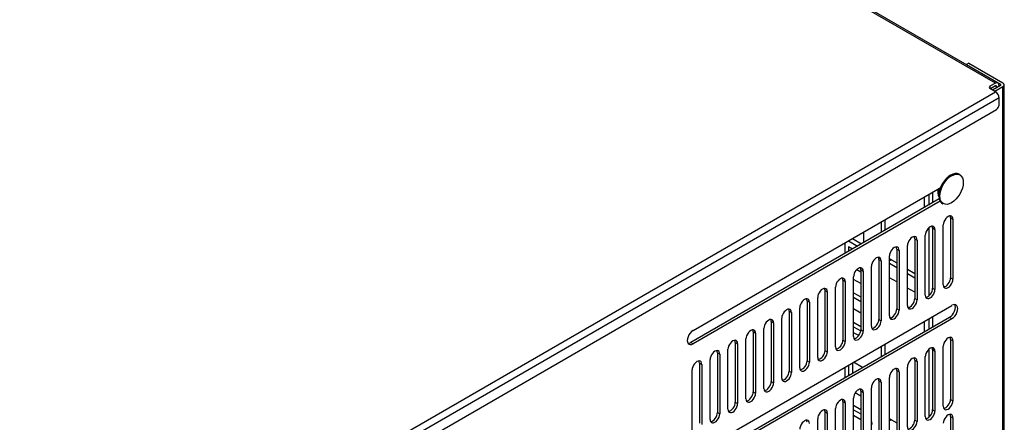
# Model space of a CAD drawing. Header units: inches. Extents: x 0 to 100, y 0 to 75.
# Tile 18 of 20: x 73 to 90, y 35 to 42. Entities that reach past the tile are written whole.
import ezdxf

# ---------------------------------------------------------------- set-up
doc = ezdxf.new("R2010")
doc.units = ezdxf.units.IN
doc.header["$MEASUREMENT"] = 0
for name, color, linetype in [('COM57176-26', 7, 'Continuous'), ('COM57177-2', 7, 'Continuous'), ('COM57179-6S', 7, 'Continuous'), ('Default', 7, 'Continuous'), ('SCS19496', 7, 'Continuous')]:
    doc.layers.add(name, color=color, linetype=linetype)

# ---------------------------------------------------------------- blocks, each defined once
blk = doc.blocks.new('SE6')
at = {"layer": 'COM57176-26', "color": 7, "linetype": 'Continuous'}
for p, q in [((89.647, 41.249), (89.607, 41.226)), ((89.607, 41.226), (90.191, 40.889)), ((89.607, 41.221), (89.607, 41.226)), ((89.647, 41.249), (90.231, 40.912)), ((90.191, 40.865), (90.055, 40.786)), ((90.231, 40.842), (90.095, 40.763)), ((90.191, 40.889), (90.191, 40.865)), ((90.231, 30.583), (90.231, 40.842)), ((90.256, 30.618), (90.256, 40.877)), ((84.889, 36.643), (89.153, 39.104)), ((89.133, 38.91), (84.849, 36.436)), ((89.149, 38.872), (84.889, 36.413)), ((89.329, 38.583), (89.37, 38.559)), ((89.329, 38.583), (89.329, 37.55)), ((89.37, 38.559), (89.37, 37.526)), ((89.02, 38.404), (89.06, 38.381)), ((89.02, 38.404), (89.02, 37.371)), ((89.06, 38.381), (89.06, 37.348)), ((89.203, 37.431), (89.203, 38.463)), ((88.711, 38.225), (88.751, 38.202)), ((88.711, 38.225), (88.711, 37.193)), ((88.894, 37.252), (88.894, 38.285)), ((88.401, 38.047), (88.442, 38.024)), ((88.401, 38.047), (88.401, 37.014)), ((88.585, 37.073), (88.585, 38.106)), ((88.751, 38.202), (88.751, 37.169)), ((88.092, 37.868), (88.132, 37.845)), ((88.092, 37.868), (88.092, 36.835)), ((88.275, 36.895), (88.275, 37.928)), ((88.442, 38.024), (88.442, 36.991)), ((87.966, 36.716), (87.966, 37.749)), ((88.132, 37.845), (88.132, 36.812)), ((87.657, 36.537), (87.657, 37.57)), ((87.783, 37.69), (87.823, 37.666)), ((87.783, 37.69), (87.783, 36.657)), ((87.823, 37.666), (87.823, 36.633)), ((89.329, 37.55), (89.37, 37.526)), ((87.347, 36.359), (87.347, 37.392)), ((87.473, 37.511), (87.513, 37.488)), ((87.473, 37.511), (87.473, 36.478)), ((87.513, 37.488), (87.513, 36.455)), ((89.02, 37.371), (89.06, 37.348)), ((87.038, 36.18), (87.038, 37.213)), ((87.164, 37.332), (87.204, 37.309)), ((87.164, 37.332), (87.164, 36.299)), ((87.204, 37.309), (87.204, 36.276)), ((88.711, 37.193), (88.751, 37.169)), ((84.889, 34.499), (89.353, 37.076)), ((86.729, 36.002), (86.729, 37.035)), ((86.854, 37.154), (86.895, 37.13)), ((86.854, 37.154), (86.854, 36.121)), ((86.895, 37.13), (86.895, 36.098)), ((89.313, 36.87), (84.849, 34.293)), ((89.353, 36.847), (84.889, 34.27)), ((86.419, 35.823), (86.419, 36.856)), ((86.545, 36.975), (86.585, 36.952)), ((86.545, 36.975), (86.545, 35.942)), ((86.585, 36.952), (86.585, 35.919)), ((88.401, 37.014), (88.442, 36.991)), ((89.353, 36.847), (89.313, 36.87)), ((86.11, 35.644), (86.11, 36.677)), ((86.236, 36.797), (86.276, 36.773)), ((86.236, 36.797), (86.236, 35.764)), ((86.276, 36.773), (86.276, 35.74)), ((88.092, 36.835), (88.132, 36.812)), ((85.926, 36.618), (85.967, 36.595)), ((85.926, 36.618), (85.926, 35.585)), ((85.967, 36.595), (85.967, 35.562)), ((87.783, 36.657), (87.823, 36.633)), ((84.849, 36.436), (84.889, 36.413)), ((85.617, 36.439), (85.657, 36.416)), ((85.617, 36.439), (85.617, 35.406)), ((85.657, 36.416), (85.657, 35.383)), ((85.801, 35.466), (85.801, 36.499)), ((87.473, 36.478), (87.513, 36.455)), ((89.203, 35.338), (89.203, 36.371)), ((89.329, 36.49), (89.37, 36.467)), ((89.329, 36.49), (89.329, 35.457)), ((89.37, 36.467), (89.37, 35.434)), ((85.308, 36.261), (85.348, 36.237)), ((85.308, 36.261), (85.308, 35.228)), ((85.348, 36.237), (85.348, 35.205)), ((85.491, 35.287), (85.491, 36.32)), ((87.164, 36.299), (87.204, 36.276)), ((88.894, 35.16), (88.894, 36.193)), ((89.02, 36.312), (89.06, 36.288)), ((89.02, 36.312), (89.02, 35.279)), ((89.06, 36.288), (89.06, 35.256)), ((84.998, 36.082), (85.039, 36.059)), ((84.998, 36.082), (84.998, 35.049)), ((85.039, 36.059), (85.039, 35.026)), ((85.182, 35.109), (85.182, 36.141)), ((86.854, 36.121), (86.895, 36.098)), ((88.585, 34.981), (88.585, 36.014)), ((88.711, 36.133), (88.751, 36.11)), ((88.711, 36.133), (88.711, 35.1)), ((88.751, 36.11), (88.751, 35.077)), ((84.872, 34.93), (84.872, 35.963)), ((86.545, 35.942), (86.585, 35.919)), ((88.275, 34.802), (88.275, 35.835)), ((88.401, 35.955), (88.442, 35.931)), ((88.401, 35.955), (88.401, 34.922)), ((88.442, 35.931), (88.442, 34.898)), ((86.236, 35.764), (86.276, 35.74)), ((88.092, 35.776), (88.132, 35.753)), ((88.092, 35.776), (88.092, 34.743)), ((88.132, 35.753), (88.132, 34.72)), ((85.926, 35.585), (85.967, 35.562)), ((87.783, 35.597), (87.823, 35.574)), ((87.783, 35.597), (87.783, 34.564)), ((87.823, 35.574), (87.823, 34.541)), ((87.966, 34.624), (87.966, 35.657)), ((85.617, 35.406), (85.657, 35.383)), ((87.473, 35.419), (87.513, 35.395)), ((87.473, 35.419), (87.473, 34.386)), ((87.513, 35.395), (87.513, 34.363)), ((87.657, 34.445), (87.657, 35.478)), ((89.329, 35.457), (89.37, 35.434)), ((85.308, 35.228), (85.348, 35.205)), ((87.164, 35.24), (87.204, 35.217)), ((87.164, 35.24), (87.164, 34.207)), ((87.204, 35.217), (87.204, 34.184)), ((87.347, 34.267), (87.347, 35.299)), ((89.02, 35.279), (89.06, 35.256)), ((89.329, 35.164), (89.37, 35.14)), ((89.329, 35.164), (89.329, 34.131)), ((87.038, 34.088), (87.038, 35.121)), ((88.711, 35.1), (88.751, 35.077)), ((89.37, 35.14), (89.37, 34.107))]:
    blk.add_line(p, q, dxfattribs=at)
for centre, major_axis, start_param, end_param in [((90.17, 40.877), (-0.029, 0), 2.356194, 3.926991), ((90.17, 40.877), (-0.086, 0), 2.356194, 3.926991), ((89.287, 38.511), (-0.059, -0.102), 2.356194, 5.497787), ((89.246, 38.535), (-0.059, -0.102), 2.356194, 2.79146), ((88.977, 38.333), (-0.059, -0.102), 2.356194, 5.497787), ((88.937, 38.356), (-0.059, -0.102), 2.356194, 2.79146), ((88.668, 38.154), (-0.059, -0.102), 2.356194, 5.497787), ((88.628, 38.177), (-0.059, -0.102), 2.356194, 2.79146), ((88.358, 37.976), (-0.059, -0.102), 2.356194, 5.497787), ((88.318, 37.999), (-0.059, -0.102), 2.356194, 2.79146), ((88.049, 37.797), (-0.059, -0.102), 2.356194, 5.497787), ((88.009, 37.82), (-0.059, -0.102), 2.356194, 2.79146), ((87.74, 37.618), (-0.059, -0.102), 2.356194, 5.497787), ((87.699, 37.642), (-0.059, -0.102), 2.356194, 2.79146), ((87.43, 37.44), (-0.059, -0.102), 2.356194, 5.497787), ((87.39, 37.463), (-0.059, -0.102), 2.356194, 2.79146), ((89.287, 37.479), (0.059, 0.102), 2.356194, 5.497787), ((89.246, 37.502), (0.059, 0.102), 3.491725, 5.497787), ((87.121, 37.261), (-0.059, -0.102), 2.356194, 5.497787), ((87.081, 37.284), (-0.059, -0.102), 2.356194, 2.79146), ((88.937, 37.323), (0.059, 0.102), 3.491725, 5.497787), ((86.812, 37.083), (-0.059, -0.102), 2.356194, 5.497787), ((86.771, 37.106), (-0.059, -0.102), 2.356194, 2.79146), ((88.628, 37.145), (0.059, 0.102), 3.491725, 5.497787), ((88.977, 37.3), (0.059, 0.102), 2.356194, 5.497787), ((86.502, 36.904), (-0.059, -0.102), 2.356194, 5.497787), ((88.668, 37.121), (0.059, 0.102), 2.356194, 5.497787), ((89.313, 36.985), (-0.07, -0.122), 0.785398, 2.850636), ((89.353, 36.962), (-0.07, -0.122), 0.785398, 3.926991), ((86.462, 36.927), (-0.059, -0.102), 2.356194, 2.79146), ((88.358, 36.943), (0.059, 0.102), 2.356194, 5.497787), ((88.318, 36.966), (0.059, 0.102), 3.491725, 5.497787), ((86.193, 36.725), (-0.059, -0.102), 2.356194, 5.497787), ((86.153, 36.749), (-0.059, -0.102), 2.356194, 2.79146), ((88.049, 36.764), (0.059, 0.102), 2.356194, 5.497787), ((88.009, 36.787), (0.059, 0.102), 3.491725, 5.497787), ((84.889, 36.528), (0.07, 0.122), 0.785398, 3.926991), ((85.884, 36.547), (-0.059, -0.102), 2.356194, 5.497787), ((85.843, 36.57), (-0.059, -0.102), 2.356194, 2.79146), ((87.74, 36.585), (0.059, 0.102), 2.356194, 5.497787), ((87.699, 36.609), (0.059, 0.102), 3.491725, 5.497787), ((89.287, 36.419), (-0.059, -0.102), 2.356194, 5.497787), ((89.246, 36.442), (-0.059, -0.102), 2.356194, 2.79146), ((84.849, 36.551), (0.07, 0.122), 3.432549, 3.926991), ((85.574, 36.368), (-0.059, -0.102), 2.356194, 5.497787), ((85.534, 36.391), (-0.059, -0.102), 2.356194, 2.79146), ((87.43, 36.407), (0.059, 0.102), 2.356194, 5.497787), ((87.39, 36.43), (0.059, 0.102), 3.491725, 5.497787), ((88.977, 36.24), (-0.059, -0.102), 2.356194, 5.497787), ((88.937, 36.264), (-0.059, -0.102), 2.356194, 2.79146), ((85.265, 36.189), (-0.059, -0.102), 2.356194, 5.497787), ((85.225, 36.213), (-0.059, -0.102), 2.356194, 2.79146), ((87.121, 36.228), (0.059, 0.102), 2.356194, 5.497787), ((87.081, 36.252), (0.059, 0.102), 3.491725, 5.497787), ((88.668, 36.062), (-0.059, -0.102), 2.356194, 5.497787), ((88.628, 36.085), (-0.059, -0.102), 2.356194, 2.79146), ((84.956, 36.011), (-0.059, -0.102), 2.356194, 5.497787), ((84.915, 36.034), (-0.059, -0.102), 2.356194, 2.79146), ((86.812, 36.05), (0.059, 0.102), 2.356194, 5.497787), ((86.771, 36.073), (0.059, 0.102), 3.491725, 5.497787), ((88.358, 35.883), (-0.059, -0.102), 2.356194, 5.497787), ((86.502, 35.871), (0.059, 0.102), 2.356194, 5.497787), ((86.462, 35.894), (0.059, 0.102), 3.491725, 5.497787), ((88.318, 35.907), (-0.059, -0.102), 2.356194, 2.79146), ((86.193, 35.692), (0.059, 0.102), 2.356194, 5.497787), ((86.153, 35.716), (0.059, 0.102), 3.491725, 5.497787), ((88.049, 35.705), (-0.059, -0.102), 2.356194, 5.497787), ((88.009, 35.728), (-0.059, -0.102), 2.356194, 2.79146), ((85.884, 35.514), (0.059, 0.102), 2.356194, 5.497787), ((85.843, 35.537), (0.059, 0.102), 3.491725, 5.497787), ((87.74, 35.526), (-0.059, -0.102), 2.356194, 5.497787), ((87.699, 35.549), (-0.059, -0.102), 2.356194, 2.79146), ((85.574, 35.335), (0.059, 0.102), 2.356194, 5.497787), ((85.534, 35.358), (0.059, 0.102), 3.491725, 5.497787), ((87.43, 35.347), (-0.059, -0.102), 2.356194, 5.497787), ((87.39, 35.371), (-0.059, -0.102), 2.356194, 2.79146), ((89.287, 35.386), (0.059, 0.102), 2.356194, 5.497787), ((89.246, 35.409), (0.059, 0.102), 3.491725, 5.497787), ((85.265, 35.157), (0.059, 0.102), 2.356194, 5.497787), ((85.225, 35.18), (0.059, 0.102), 3.491725, 5.497787), ((87.121, 35.169), (-0.059, -0.102), 2.356194, 5.497787), ((87.081, 35.192), (-0.059, -0.102), 2.356194, 2.79146), ((88.977, 35.208), (0.059, 0.102), 2.356194, 5.497787), ((88.937, 35.231), (0.059, 0.102), 3.491725, 5.497787), ((89.287, 35.092), (-0.059, -0.102), 2.356194, 5.497787), ((89.246, 35.116), (-0.059, -0.102), 2.356194, 2.79146), ((86.812, 34.99), (-0.059, -0.102), 2.356194, 5.497787), ((86.771, 35.013), (-0.059, -0.102), 2.356194, 2.79146), ((88.668, 35.029), (0.059, 0.102), 2.356194, 5.497787), ((88.628, 35.052), (0.059, 0.102), 3.491725, 5.497787)]:
    blk.add_ellipse(centre, major_axis=major_axis, ratio=0.57735, start_param=start_param, end_param=end_param, dxfattribs=at)
at = {"layer": 'COM57177-2', "color": 7, "linetype": 'Continuous'}
for p, q in [((90.103, 40.905), (73.269, 50.625)), ((90.146, 40.909), (73.312, 50.629)), ((73.276, 31.042), (90.105, 40.757)), ((90.103, 40.905), (90.009, 40.851)), ((90.009, 40.851), (90.009, 40.813)), ((90.105, 40.757), (90.009, 40.813)), ((90.103, 40.859), (90.016, 40.808)), ((90.103, 40.859), (90.124, 40.847)), ((90.124, 40.847), (90.124, 40.826)), ((90.164, 40.87), (90.164, 40.85)), ((90.166, 40.652), (73.337, 30.936)), ((90.166, 40.528), (90.166, 40.652)), ((73.381, 30.787), (90.121, 40.452))]:
    blk.add_line(p, q, dxfattribs=at)
for centre, major_axis, start_param, end_param in [((90.042, 40.832), (0.0466, 0), 2.356194, 3.926991), ((90.103, 40.835), (-0.043, -0.0745), 2.356194, 3.926991), ((90.103, 40.835), (-0.0145, -0.0251), 2.356194, 3.926991), ((90.105, 40.687), (0.043, -0.0745), 0.785398, 2.356194), ((90.121, 40.503), (-0.0312, -0.0541), 0.785398, 2.356194)]:
    blk.add_ellipse(centre, major_axis=major_axis, ratio=0.57735, start_param=start_param, end_param=end_param, dxfattribs=at)
at = {"layer": 'COM57179-6S', "color": 7, "linetype": 'Continuous'}
for p, q in [((88.879, 38.763), (88.879, 38.946)), ((88.952, 38.988), (88.952, 38.805)), ((89.019, 39.027), (89.019, 38.844)), ((88.197, 38.552), (88.197, 38.369)), ((88.13, 38.513), (88.13, 38.33)), ((88.952, 38.41), (88.952, 37.237)), ((89.019, 38.417), (89.019, 37.357)), ((87.569, 38.187), (87.636, 38.226)), ((87.636, 38.229), (87.636, 38.226)), ((87.636, 38.226), (87.792, 38.136)), ((87.834, 38.34), (87.832, 38.341)), ((87.834, 38.16), (87.834, 38.34)), ((87.511, 37.973), (87.511, 38.156)), ((87.569, 38.19), (87.569, 38.187)), ((87.569, 38.187), (87.725, 38.097)), ((87.569, 38.085), (87.569, 38.007)), ((87.637, 38.046), (87.569, 38.085)), ((87.636, 38.046), (87.636, 38.046)), ((88.308, 37.861), (88.275, 37.842)), ((88.275, 37.802), (88.401, 37.729)), ((88.308, 37.861), (88.401, 37.807)), ((88.585, 37.701), (88.711, 37.628)), ((87.714, 37.695), (87.783, 37.655)), ((88.401, 37.48), (88.275, 37.553)), ((88.585, 37.623), (88.711, 37.551)), ((87.783, 37.451), (87.657, 37.524)), ((88.711, 37.302), (88.585, 37.374)), ((87.657, 37.295), (87.783, 37.223)), ((87.657, 37.218), (87.783, 37.145)), ((87.783, 36.941), (87.657, 37.014)), ((89.019, 36.884), (89.019, 36.701)), ((87.657, 36.785), (87.783, 36.712)), ((87.657, 36.708), (87.781, 36.636)), ((88.879, 36.62), (88.879, 36.803)), ((88.952, 36.845), (88.952, 36.662)), ((87.745, 36.555), (87.657, 36.605)), ((88.13, 36.37), (88.13, 36.187)), ((88.197, 36.409), (88.197, 36.226)), ((87.832, 36.198), (87.834, 36.197)), ((87.834, 36.197), (87.834, 36.2)), ((88.952, 36.317), (88.952, 35.145)), ((89.019, 36.325), (89.019, 35.264)), ((87.511, 35.83), (87.511, 36.013)), ((87.569, 36.046), (87.569, 35.864)), ((87.636, 36.085), (87.636, 35.902)), ((87.813, 36.005), (87.655, 36.096)), ((87.783, 35.512), (87.686, 35.568)), ((87.657, 35.356), (87.783, 35.284)), ((87.657, 35.279), (87.783, 35.206)), ((87.783, 35.104), (87.657, 35.177)), ((88.308, 35.105), (88.275, 35.087)), ((88.308, 35.105), (88.401, 35.051))]:
    blk.add_line(p, q, dxfattribs=at)
for centre, major_axis, start_param, end_param in [((89.218, 39.074), (0.078, 0.135), 1.792397, 2.975723), ((89.151, 39.112), (0.078, 0.135), 3.585998, 3.705999), ((88.308, 37.989), (-0.078, 0.136), 2.060503, 2.356194), ((87.933, 35.068), (0.0312, -0.0541), 0.047672, 1.523124), ((88.308, 35.233), (-0.078, 0.136), 2.060503, 2.356194)]:
    blk.add_ellipse(centre, major_axis=major_axis, ratio=0.57735, start_param=start_param, end_param=end_param, dxfattribs=at)
at = {"layer": 'SCS19496', "color": 7, "linetype": 'Continuous'}
for p, q in [((89.485, 39.33), (89.477, 39.336)), ((89.13, 39.019), (89.13, 39.091)), ((89.187, 38.833), (89.195, 38.828))]:
    blk.add_line(p, q, dxfattribs=at)
for centre, major_axis, start_param, end_param in [((89.332, 39.084), (-0.145, -0.251), 3.141593, 6.283185), ((89.34, 39.079), (-0.145, -0.251), 2.74284, 6.283185), ((89.325, 39.089), (-0.14, -0.242), 3.909309, 5.499395)]:
    blk.add_ellipse(centre, major_axis=major_axis, ratio=0.57735, start_param=start_param, end_param=end_param, dxfattribs=at)
blk.add_ellipse((89.346, 39.076), major_axis=(-0.143, -0.247), ratio=0.57735, dxfattribs=at)

msp = doc.modelspace()

# ---------------------------------------------------------------- block references
at = {"layer": 'Default'}
msp.add_blockref('SE6', (0, 0), dxfattribs=at)

doc.saveas('drawing.dxf')
